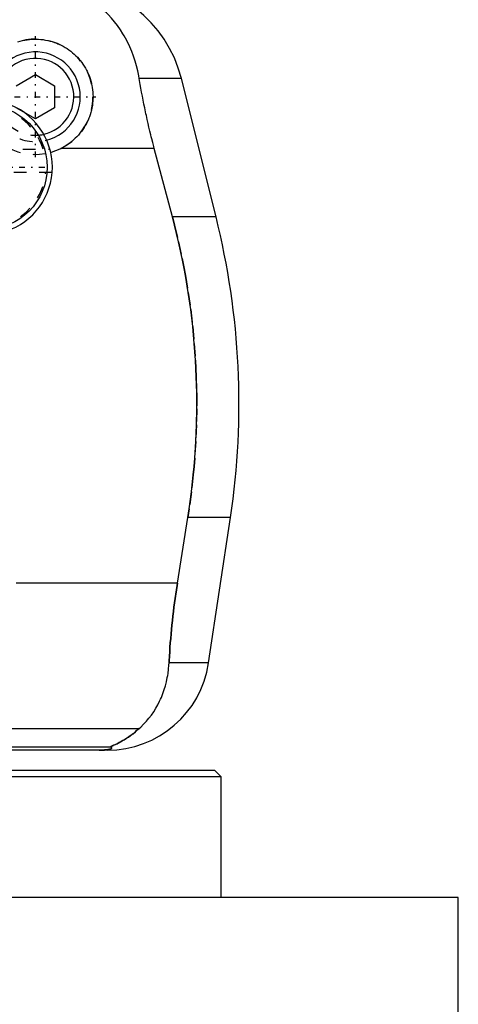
# Model space of a CAD drawing. Extents: x -90 to 90, y -319 to 715.
# Tile 7 of 12: x 45 to 80, y -20 to 57. Entities that reach past the tile are written whole.
import ezdxf

# ---------------------------------------------------------------- set-up
doc = ezdxf.new("R2010")
doc.units = 0
doc.linetypes.add('CENTER', pattern=[1.5, 0.45, -0.5, 0.05, -0.5])
doc.linetypes.add('DASHED', pattern=[2, 1, -1])
for name, color, linetype in [('AM_0', 7, 'CONTINUOUS'), ('AM_3', 7, 'DASHED'), ('AM_7', 7, 'CENTER')]:
    doc.layers.add(name, color=color, linetype=linetype)

msp = doc.modelspace()

# ---------------------------------------------------------------- linework, layer by layer
at = {"layer": 'AM_0', "color": 7, "linetype": 'CONTINUOUS'}
for p, q in [((45, 51.866), (46.5, 52.732)), ((46.5, 52.732), (48, 51.866)), ((57.893, 52.426), (54.602, 52.426)), ((60.596, 41.616), (57.893, 52.426)), ((48, 51.866), (48, 50.134)), ((46.5, 49.268), (45, 50.134)), ((48, 50.134), (46.5, 49.268)), ((55.781, 46.968), (48.498, 46.968)), ((57.2, 41.616), (55.781, 46.968)), ((60.596, 41.616), (57.2, 41.616)), ((57.58, 13.032), (58.394, 18.159)), ((61.724, 18.159), (58.394, 18.159)), ((60.021, 6.813), (61.724, 18.159)), ((57.58, 13.032), (45, 13.032)), ((60.021, 6.813), (56.932, 6.813)), ((21.4, 1.693), (54.6, 1.693)), ((29.831, 0.254), (52.378, 0.254)), ((52.11, 0), (30.286, 0)), ((61, -2.08), (38.684, -2.08)), ((60.5, -1.58), (38.837, -1.58)), ((61, -2.08), (60.5, -1.58)), ((61, -11.5), (61, -2.08)), ((79.5, -11.5), (20.023, -11.5)), ((79.5, -28.2), (79.5, -11.5))]:
    msp.add_line(p, q, dxfattribs=at)
for points in [[(54.602, 52.426, 0), (54.568, 52.624, 0), (54.487, 53.017, 0), (54.393, 53.404, 0), (54.34, 53.595, 0), (54.284, 53.785, 0), (54.161, 54.159, 0), (54.024, 54.526, 0), (53.873, 54.885, 0), (53.708, 55.236, 0), (53.529, 55.579, 0), (53.435, 55.747, 0), (53.337, 55.912, 0), (53.131, 56.236, 0), (52.912, 56.55, 0), (52.68, 56.852, 0), (52.435, 57.144, 0), (52.177, 57.424, 0), (52.043, 57.559, 0), (51.906, 57.692, 0), (51.622, 57.947, 0), (51.326, 58.19, 0), (51.173, 58.307, 0)], [(45.143, 55.29, 0), (45.319, 55.342, 0), (45.498, 55.387, 0), (45.677, 55.424, 0), (45.857, 55.454, 0), (46.037, 55.476, 0), (46.127, 55.485, 0), (46.216, 55.491, 0), (46.395, 55.499, 0), (46.571, 55.499, 0), (46.749, 55.493, 0), (46.928, 55.48, 0), (47.108, 55.459, 0), (47.198, 55.446, 0), (47.288, 55.43, 0), (47.468, 55.395, 0), (47.646, 55.352, 0), (47.823, 55.301, 0), (47.998, 55.243, 0), (48.171, 55.178, 0), (48.256, 55.143, 0), (48.34, 55.107, 0), (48.505, 55.028, 0), (48.667, 54.944, 0), (48.747, 54.899, 0), (48.825, 54.853, 0), (48.978, 54.756, 0), (49.125, 54.655, 0), (49.197, 54.602, 0), (49.268, 54.548, 0), (49.404, 54.437, 0), (49.535, 54.323, 0), (49.659, 54.205, 0), (49.778, 54.083, 0), (49.894, 53.955, 0), (49.951, 53.888, 0), (50.006, 53.821, 0), (50.114, 53.681, 0), (50.217, 53.537, 0), (50.314, 53.388, 0), (50.406, 53.235, 0), (50.492, 53.077, 0), (50.533, 52.997, 0), (50.572, 52.916, 0), (50.645, 52.751, 0), (50.712, 52.584, 0), (50.772, 52.413, 0), (50.825, 52.241, 0), (50.872, 52.067, 0), (50.892, 51.98, 0), (50.911, 51.892, 0), (50.943, 51.716, 0), (50.967, 51.54, 0), (50.985, 51.364, 0), (50.996, 51.189, 0), (51, 51.016, 0), (50.999, 50.929, 0), (50.997, 50.842, 0), (50.988, 50.666, 0), (50.971, 50.489, 0), (50.947, 50.31, 0), (50.915, 50.132, 0), (50.876, 49.953, 0), (50.854, 49.864, 0), (50.83, 49.775, 0), (50.776, 49.598, 0), (50.715, 49.423, 0), (50.681, 49.336, 0), (50.646, 49.251, 0), (50.57, 49.081, 0), (50.488, 48.914, 0), (50.444, 48.833, 0), (50.398, 48.752, 0), (50.303, 48.594, 0), (50.201, 48.44, 0), (50.094, 48.292, 0), (49.981, 48.149, 0), (49.864, 48.012, 0), (49.804, 47.945, 0), (49.743, 47.881, 0), (49.618, 47.756, 0), (49.487, 47.635, 0), (49.35, 47.518, 0), (49.207, 47.405, 0), (49.058, 47.298, 0), (48.982, 47.246, 0), (48.904, 47.196, 0), (48.745, 47.1, 0), (48.581, 47.01, 0), (48.498, 46.968, 0)], [(55.781, 46.968, 0), (55.741, 47.12, 0), (55.662, 47.424, 0), (55.585, 47.726, 0), (55.547, 47.877, 0), (55.51, 48.027, 0), (55.436, 48.327, 0), (55.365, 48.626, 0), (55.296, 48.924, 0), (55.227, 49.223, 0), (55.161, 49.525, 0), (55.128, 49.676, 0), (55.095, 49.827, 0), (55.031, 50.131, 0), (54.968, 50.435, 0), (54.907, 50.741, 0), (54.848, 51.047, 0), (54.79, 51.353, 0), (54.762, 51.506, 0), (54.735, 51.66, 0), (54.68, 51.966, 0), (54.628, 52.273, 0), (54.602, 52.426, 0)], [(58.394, 18.159, 0), (58.495, 18.825, 0), (58.674, 20.156, 0), (58.821, 21.482, 0), (58.882, 22.142, 0), (58.935, 22.799, 0), (59.018, 24.102, 0), (59.071, 25.384, 0), (59.094, 26.642, 0), (59.089, 27.883, 0), (59.057, 29.149, 0), (59.03, 29.791, 0), (58.995, 30.438, 0), (58.902, 31.746, 0), (58.777, 33.067, 0), (58.62, 34.395, 0), (58.431, 35.726, 0), (58.21, 37.055, 0), (58.088, 37.717, 0), (57.958, 38.376, 0), (57.676, 39.685, 0), (57.366, 40.978, 0), (57.2, 41.616, 0)], [(56.932, 6.813, 0), (56.941, 6.985, 0), (56.96, 7.331, 0), (56.981, 7.678, 0), (56.992, 7.852, 0), (57.004, 8.026, 0), (57.03, 8.374, 0), (57.058, 8.723, 0), (57.088, 9.071, 0), (57.12, 9.42, 0), (57.155, 9.769, 0), (57.173, 9.943, 0), (57.191, 10.117, 0), (57.23, 10.464, 0), (57.27, 10.81, 0), (57.313, 11.155, 0), (57.357, 11.498, 0), (57.403, 11.84, 0), (57.427, 12.01, 0), (57.451, 12.18, 0), (57.501, 12.52, 0), (57.553, 12.861, 0), (57.58, 13.032, 0)], [(54.6, 1.693, 0), (54.718, 1.8, 0), (54.945, 2.021, 0), (55.16, 2.253, 0), (55.263, 2.372, 0), (55.363, 2.494, 0), (55.554, 2.744, 0), (55.733, 3.004, 0), (55.901, 3.271, 0), (56.056, 3.547, 0), (56.199, 3.831, 0), (56.266, 3.975, 0), (56.33, 4.121, 0), (56.448, 4.419, 0), (56.554, 4.722, 0), (56.647, 5.031, 0), (56.727, 5.345, 0), (56.795, 5.664, 0), (56.824, 5.825, 0), (56.85, 5.988, 0), (56.893, 6.315, 0), (56.922, 6.646, 0), (56.932, 6.813, 0)], [(52.378, 0.254, 0), (52.377, 0.255, 0), (52.376, 0.256, 0), (52.375, 0.258, 0), (52.375, 0.259, 0), (52.376, 0.26, 0), (52.377, 0.263, 0), (52.379, 0.265, 0), (52.381, 0.268, 0), (52.385, 0.271, 0), (52.389, 0.274, 0), (52.391, 0.275, 0), (52.394, 0.277, 0), (52.4, 0.281, 0), (52.406, 0.284, 0), (52.413, 0.288, 0), (52.421, 0.292, 0), (52.429, 0.296, 0), (52.433, 0.299, 0), (52.438, 0.301, 0), (52.447, 0.306, 0), (52.457, 0.31, 0), (52.462, 0.313, 0), (52.468, 0.315, 0), (52.479, 0.321, 0), (52.49, 0.326, 0), (52.496, 0.329, 0), (52.502, 0.331, 0), (52.514, 0.337, 0), (52.527, 0.343, 0), (52.54, 0.349, 0), (52.553, 0.355, 0), (52.567, 0.361, 0), (52.574, 0.364, 0), (52.581, 0.368, 0), (52.595, 0.374, 0), (52.61, 0.381, 0), (52.663, 0.405, 0), (52.763, 0.452, 0), (52.876, 0.506, 0), (52.999, 0.568, 0), (53.064, 0.602, 0), (53.132, 0.638, 0), (53.273, 0.717, 0), (53.426, 0.807, 0), (53.588, 0.908, 0), (53.758, 1.021, 0), (53.936, 1.147, 0), (54.027, 1.214, 0), (54.12, 1.286, 0), (54.309, 1.438, 0), (54.502, 1.605, 0), (54.6, 1.693, 0)], [(51.492, 0, 0), (51.497, 0, 0), (51.506, 0, 0), (51.516, 0, 0), (51.521, 0, 0), (51.525, 0, 0), (51.535, 0, 0), (51.544, 0, 0), (51.553, 0, 0), (51.562, 0, 0), (51.57, 0, 0), (51.574, 0, 0), (51.579, 0, 0), (51.587, 0.001, 0), (51.596, 0.001, 0), (51.605, 0.001, 0), (51.614, 0.001, 0), (51.623, 0.001, 0), (51.627, 0.001, 0), (51.631, 0.001, 0), (51.64, 0.001, 0), (51.649, 0.002, 0), (51.653, 0.002, 0), (51.657, 0.002, 0), (51.666, 0.002, 0), (51.674, 0.002, 0), (51.678, 0.002, 0), (51.682, 0.002, 0), (51.689, 0.003, 0), (51.697, 0.003, 0), (51.704, 0.003, 0), (51.712, 0.003, 0), (51.719, 0.003, 0), (51.723, 0.004, 0), (51.726, 0.004, 0), (51.734, 0.004, 0), (51.741, 0.004, 0), (51.748, 0.004, 0), (51.756, 0.005, 0), (51.763, 0.005, 0), (51.766, 0.005, 0), (51.77, 0.005, 0), (51.777, 0.006, 0), (51.784, 0.006, 0), (51.79, 0.006, 0), (51.797, 0.007, 0), (51.803, 0.007, 0), (51.807, 0.007, 0), (51.81, 0.007, 0), (51.816, 0.007, 0), (51.822, 0.008, 0), (51.842, 0.009, 0), (51.874, 0.011, 0), (51.89, 0.012, 0), (51.905, 0.013, 0), (51.934, 0.015, 0), (51.962, 0.017, 0), (51.988, 0.019, 0), (52.012, 0.022, 0), (52.035, 0.024, 0), (52.046, 0.025, 0), (52.057, 0.026, 0), (52.077, 0.029, 0), (52.096, 0.031, 0), (52.105, 0.032, 0), (52.113, 0.033, 0), (52.129, 0.036, 0), (52.145, 0.038, 0), (52.153, 0.039, 0), (52.16, 0.04, 0), (52.175, 0.043, 0), (52.189, 0.045, 0), (52.234, 0.053, 0), (52.298, 0.069, 0), (52.348, 0.084, 0), (52.386, 0.099, 0), (52.413, 0.113, 0), (52.423, 0.121, 0), (52.432, 0.128, 0), (52.445, 0.142, 0), (52.452, 0.157, 0), (52.454, 0.171, 0), (52.451, 0.186, 0), (52.443, 0.201, 0), (52.437, 0.209, 0), (52.43, 0.216, 0), (52.412, 0.231, 0), (52.391, 0.247, 0), (52.378, 0.254, 0)]]:
    msp.add_polyline3d(points, dxfattribs=at)
msp.add_circle((42.575, 45.5), 4.85, dxfattribs=at)
for centre, radius, start, end in [((48.192, 50), 10, 14.03784, 90), ((46.5, 51), 3.5, 284.58117, 184.39276), ((46.5, 51), 3, 282.55225, 186.42168), ((42.575, 45.5), 5.25, 215.95057, 144.04943), ((46.5, 51), 4.5, 285.39858, 296.36283), ((2.388, 27.062), 60, 351.46703, 14.03784), ((52.11, 8), 8, 270, 351.46703)]:
    msp.add_arc(centre, radius, start, end, dxfattribs=at)
at = {"layer": 'AM_3', "color": 6, "linetype": 'DASHED'}
for p, q in [((37.515, 46.9), (47.635, 46.9)), ((47.81, 45.1), (37.5, 45.1))]:
    msp.add_line(p, q, dxfattribs=at)
for points in [[(57.2, 41.616, 0), (57.366, 40.978, 0), (57.676, 39.685, 0), (57.958, 38.376, 0), (58.088, 37.717, 0), (58.21, 37.055, 0), (58.431, 35.726, 0), (58.62, 34.395, 0), (58.777, 33.067, 0), (58.902, 31.746, 0), (58.995, 30.438, 0), (59.03, 29.791, 0), (59.057, 29.149, 0), (59.089, 27.883, 0), (59.094, 26.642, 0), (59.071, 25.384, 0), (59.018, 24.102, 0), (58.935, 22.799, 0), (58.882, 22.142, 0), (58.821, 21.482, 0), (58.674, 20.156, 0), (58.495, 18.825, 0), (58.394, 18.159, 0)], [(57.58, 13.032, 0), (57.553, 12.861, 0), (57.501, 12.52, 0), (57.451, 12.18, 0), (57.427, 12.01, 0), (57.403, 11.84, 0), (57.357, 11.498, 0), (57.313, 11.155, 0), (57.27, 10.81, 0), (57.23, 10.464, 0), (57.191, 10.117, 0), (57.173, 9.943, 0), (57.155, 9.769, 0), (57.12, 9.42, 0), (57.088, 9.071, 0), (57.058, 8.723, 0), (57.03, 8.374, 0), (57.004, 8.026, 0), (56.992, 7.852, 0), (56.981, 7.678, 0), (56.96, 7.331, 0), (56.941, 6.985, 0), (56.932, 6.813, 0)], [(54.6, 1.693, 0), (54.508, 1.609, 0), (54.325, 1.451, 0), (54.145, 1.305, 0), (54.057, 1.237, 0), (53.97, 1.172, 0), (53.799, 1.049, 0), (53.635, 0.938, 0), (53.477, 0.838, 0), (53.327, 0.748, 0), (53.184, 0.667, 0), (53.116, 0.63, 0), (53.051, 0.595, 0), (52.927, 0.531, 0), (52.812, 0.475, 0), (52.704, 0.424, 0), (52.644, 0.396, 0), (52.628, 0.389, 0), (52.612, 0.382, 0), (52.604, 0.378, 0), (52.596, 0.374, 0), (52.581, 0.367, 0), (52.566, 0.361, 0), (52.551, 0.354, 0), (52.537, 0.347, 0), (52.523, 0.341, 0), (52.516, 0.338, 0), (52.509, 0.335, 0), (52.496, 0.329, 0), (52.484, 0.323, 0), (52.478, 0.32, 0), (52.472, 0.317, 0), (52.46, 0.312, 0), (52.449, 0.307, 0), (52.444, 0.304, 0), (52.439, 0.302, 0), (52.429, 0.297, 0), (52.421, 0.292, 0), (52.412, 0.288, 0), (52.405, 0.284, 0), (52.398, 0.28, 0), (52.395, 0.278, 0), (52.392, 0.276, 0), (52.387, 0.272, 0), (52.383, 0.269, 0), (52.38, 0.266, 0), (52.377, 0.263, 0), (52.376, 0.261, 0), (52.375, 0.26, 0), (52.375, 0.259, 0), (52.376, 0.257, 0), (52.377, 0.255, 0), (52.378, 0.254, 0)], [(52.378, 0.254, 0), (52.391, 0.247, 0), (52.412, 0.231, 0), (52.43, 0.216, 0), (52.437, 0.209, 0), (52.443, 0.201, 0), (52.451, 0.186, 0), (52.454, 0.171, 0), (52.452, 0.157, 0), (52.445, 0.142, 0), (52.432, 0.128, 0), (52.423, 0.121, 0), (52.413, 0.113, 0), (52.386, 0.099, 0), (52.348, 0.084, 0), (52.298, 0.069, 0), (52.234, 0.053, 0), (52.189, 0.045, 0), (52.175, 0.043, 0), (52.16, 0.04, 0), (52.153, 0.039, 0), (52.145, 0.038, 0), (52.129, 0.036, 0), (52.113, 0.033, 0), (52.105, 0.032, 0), (52.096, 0.031, 0), (52.077, 0.029, 0), (52.057, 0.026, 0), (52.046, 0.025, 0), (52.035, 0.024, 0), (52.012, 0.022, 0), (51.988, 0.019, 0), (51.962, 0.017, 0), (51.934, 0.015, 0), (51.905, 0.013, 0), (51.89, 0.012, 0), (51.874, 0.011, 0), (51.842, 0.009, 0), (51.822, 0.008, 0), (51.816, 0.007, 0), (51.81, 0.007, 0), (51.807, 0.007, 0), (51.803, 0.007, 0), (51.797, 0.007, 0), (51.79, 0.006, 0), (51.784, 0.006, 0), (51.777, 0.006, 0), (51.77, 0.005, 0), (51.766, 0.005, 0), (51.763, 0.005, 0), (51.756, 0.005, 0), (51.748, 0.004, 0), (51.741, 0.004, 0), (51.734, 0.004, 0), (51.726, 0.004, 0), (51.723, 0.004, 0), (51.719, 0.003, 0), (51.712, 0.003, 0), (51.704, 0.003, 0), (51.697, 0.003, 0), (51.689, 0.003, 0), (51.682, 0.002, 0), (51.678, 0.002, 0), (51.674, 0.002, 0), (51.666, 0.002, 0), (51.657, 0.002, 0), (51.653, 0.002, 0), (51.649, 0.002, 0), (51.64, 0.001, 0), (51.631, 0.001, 0), (51.627, 0.001, 0), (51.623, 0.001, 0), (51.614, 0.001, 0), (51.605, 0.001, 0), (51.596, 0.001, 0), (51.587, 0.001, 0), (51.579, 0, 0), (51.574, 0, 0), (51.57, 0, 0), (51.562, 0, 0), (51.553, 0, 0), (51.544, 0, 0), (51.535, 0, 0), (51.525, 0, 0), (51.521, 0, 0), (51.516, 0, 0), (51.506, 0, 0), (51.497, 0, 0), (51.492, 0, 0)]]:
    msp.add_polyline3d(points, dxfattribs=at)
for centre, radius, start, end in [((46.5, 51), 4.5, 296.36283, 285.39858), ((46.5, 51), 3.5, 184.39276, 284.58117), ((42.575, 45.5), 4.75, 17.14176, 162.85824), ((46.5, 51), 3, 186.42168, 282.55225), ((42.575, 45.5), 4.75, 184.83063, 355.16937)]:
    msp.add_arc(centre, radius, start, end, dxfattribs=at)
at = {"layer": 'AM_7', "color": 4, "linetype": 'CENTER'}
for p, q in [((46.5, 46.275), (46.5, 55.725)), ((41.775, 51), (51.225, 51)), ((37.483, 45.5), (47.667, 45.5))]:
    msp.add_line(p, q, dxfattribs=at)

doc.saveas('drawing.dxf')
